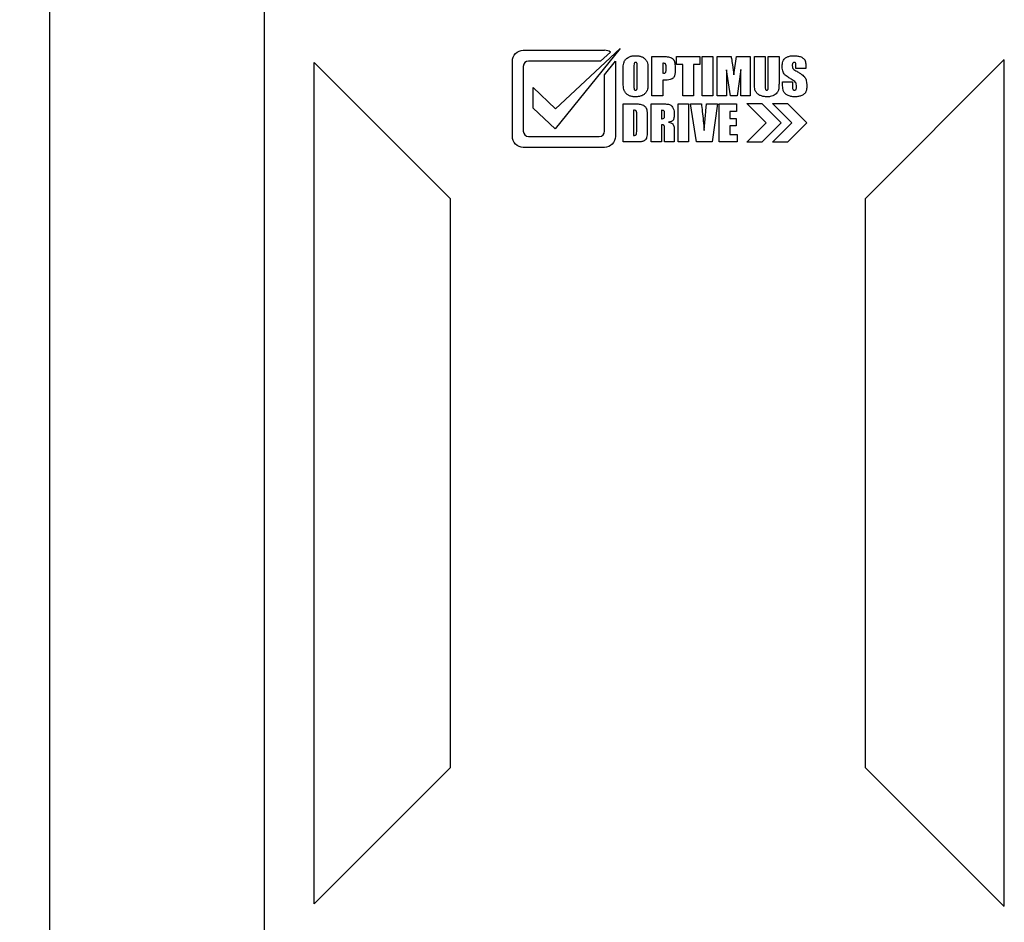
# Model space of a CAD drawing. Header units: millimetres. Extents: x -2787 to 4673, y -54 to 2046.
# Tile 67 of 124: x 315 to 386, y 656 to 721. Entities that reach past the tile are written whole.
import ezdxf

# ---------------------------------------------------------------- set-up
doc = ezdxf.new("R2010")
doc.units = ezdxf.units.MM
doc.header["$LTSCALE"] = 81.675
doc.layers.get('0').update_dxf_attribs({"linetype": 'CONTINUOUS'})
doc.styles.get("Standard").update_dxf_attribs({"font": 'SIMPLEX.SHX', "width": 0.8})
doc.dimstyles.new('DIMSTYLE_1', dxfattribs={"dimtxt": 17.5, "dimasz": 0.9375, "dimexe": 0.125, "dimexo": 0.0625, "dimgap": 1.75, "dimtad": 0, "dimtih": 1, "dimtoh": 1, "dimdsep": 46, "dimtxsty": 'Standard', "dimblk": '_FILLED', "dimblk1": '_FILLED', "dimblk2": '_FILLED', "dimcen": 0.09, "dimazin": 2, "dimtfac": 1, "dimtofl": 0, "dimtmove": 0, "dimatfit": 3, "dimldrblk": '_FILLED', "dimfxl": 1, "dimtolj": 1, "dimarcsym": 0})
doc.dimstyles.new('DIMSTYLE_3', dxfattribs={"dimtxt": 17.5, "dimasz": 0.9375, "dimexe": 0.125, "dimexo": 0.0625, "dimgap": 1.75, "dimtad": 0, "dimtih": 1, "dimtoh": 1, "dimdec": 0, "dimdsep": 46, "dimtxsty": 'Standard', "dimblk": '_FILLED', "dimblk1": '_FILLED', "dimblk2": '_FILLED', "dimcen": 0.09, "dimazin": 2, "dimtfac": 1, "dimtofl": 0, "dimtmove": 0, "dimatfit": 3, "dimldrblk": '_FILLED', "dimfxl": 1, "dimtolj": 1, "dimarcsym": 0})

# ---------------------------------------------------------------- blocks, each defined once
blk = doc.blocks.new('_FILLED')
at = {"color": 0, "linetype": 'ByBlock'}
blk.add_solid([(0, 0), (-1, 0.167), (-1, -0.167)], dxfattribs=at)
blk = doc.blocks.new('*D5')
at = {"color": 2, "transparency": 16777216}
for p, q in [((340.4, 848.978), (191.21, 848.978)), ((191.835, 848.978), (191.835, 702.967)), ((191.835, 538.266), (191.835, 667.967)), ((340.4, 538.266), (191.21, 538.266))]:
    blk.add_line(p, q, dxfattribs=at)
at = {"color": 2, "transparency": 16777216, "xscale": 0.9375, "yscale": 0.9375, "zscale": 0.9375}
for p, rotation in [((191.835, 848.978), 90), ((191.835, 538.266), 270)]:
    blk.add_blockref('_FILLED', p, dxfattribs=dict(at, rotation=rotation))
at = {"color": 2, "transparency": 16777216, "insert": (191.835, 694.217), "char_height": 17.5, "width": 42, "attachment_point": 2, "line_spacing_factor": 0.9}
blk.add_mtext('311', dxfattribs=at)
blk = doc.blocks.new('*D6')
at = {"color": 2, "transparency": 16777216}
for p, q in [((319.796, 847.636), (261.03, 847.636)), ((261.655, 847.636), (261.655, 695.602)), ((261.655, 547.636), (261.655, 660.602)), ((319.796, 547.636), (261.03, 547.636))]:
    blk.add_line(p, q, dxfattribs=at)
at = {"color": 2, "transparency": 16777216, "xscale": 0.9375, "yscale": 0.9375, "zscale": 0.9375}
for p, rotation in [((261.655, 847.636), 90), ((261.655, 547.636), 270)]:
    blk.add_blockref('_FILLED', p, dxfattribs=dict(at, rotation=rotation))
at = {"color": 2, "transparency": 16777216, "insert": (261.655, 686.852), "char_height": 17.5, "width": 42, "attachment_point": 2, "line_spacing_factor": 0.9}
blk.add_mtext('300', dxfattribs=at)

msp = doc.modelspace()

# ---------------------------------------------------------------- linework, layer by layer
at = {"color": 3}
for p, q in [((317.208, 567.936), (317.208, 819.336)), ((332.708, 598.859), (332.708, 798.859)), ((358.382, 718.789), (353.702, 712.989)), ((353.713, 714.436), (358.382, 718.789)), ((351.394, 718.657), (357.26, 718.657)), ((357.692, 718.527), (356.977, 717.858)), ((360.684, 715.354), (360.684, 718.204)), ((360.684, 718.204), (361.464, 718.204)), ((362.443, 717.634), (362.443, 718.204)), ((362.443, 718.204), (364.135, 718.204)), ((364.135, 718.204), (364.135, 717.634)), ((364.311, 715.354), (364.311, 718.204)), ((364.311, 718.204), (365.085, 718.204)), ((365.085, 718.204), (365.085, 715.354)), ((365.396, 715.354), (365.396, 718.204)), ((365.396, 718.204), (366.398, 718.204)), ((366.6, 716.873), (366.778, 718.204)), ((366.778, 718.204), (367.785, 718.204)), ((367.785, 718.204), (367.785, 715.354)), ((368.085, 716.518), (368.085, 718.204)), ((368.085, 718.204), (368.859, 718.204)), ((368.859, 718.204), (368.859, 716.067)), ((369.082, 716.104), (369.082, 718.204)), ((369.082, 718.204), (369.856, 718.204)), ((369.856, 718.204), (369.856, 716.3)), ((336.29, 657.015), (336.29, 717.782)), ((346.108, 707.963), (336.29, 717.782)), ((350.608, 712.428), (350.608, 717.871)), ((351.394, 717.493), (351.394, 712.806)), ((356.882, 717.871), (351.772, 717.871)), ((357.26, 716.893), (358.046, 717.868)), ((358.046, 717.868), (358.046, 712.428)), ((359.379, 717.472), (359.379, 716.141)), ((359.621, 716.162), (359.621, 717.472)), ((361.459, 717.717), (361.459, 716.991)), ((361.705, 717.248), (361.705, 717.482)), ((362.352, 717.407), (362.352, 717.159)), ((362.901, 717.634), (362.443, 717.634)), ((362.901, 715.354), (362.901, 717.634)), ((363.675, 717.634), (363.675, 715.354)), ((364.135, 717.634), (363.675, 717.634)), ((366.49, 717.598), (366.6, 716.873)), ((371.077, 717.342), (371.077, 717.553)), ((371.796, 717.342), (371.077, 717.342)), ((371.796, 717.454), (371.796, 717.342)), ((376.108, 707.963), (386.124, 717.978)), ((386.084, 717.938), (386.084, 656.859)), ((357.26, 712.806), (357.26, 716.893)), ((358.604, 716.535), (358.604, 717.023)), ((360.396, 717.023), (360.396, 716.535)), ((366.074, 717.234), (366.073, 715.354)), ((366.358, 715.354), (366.074, 717.234)), ((367.108, 717.278), (366.838, 715.354)), ((367.108, 715.354), (367.108, 717.278)), ((352.105, 714.469), (352.105, 715.963)), ((352.105, 715.963), (353.713, 714.436)), ((361.459, 716.502), (361.459, 715.354)), ((361.666, 716.502), (361.459, 716.502)), ((370.115, 716.189), (370.115, 716.375)), ((370.115, 716.375), (370.835, 716.375)), ((370.835, 716.375), (370.835, 716.028)), ((361.459, 715.354), (360.684, 715.354)), ((363.675, 715.354), (362.901, 715.354)), ((365.085, 715.354), (364.311, 715.354)), ((366.073, 715.354), (365.396, 715.354)), ((366.838, 715.354), (366.358, 715.354)), ((367.785, 715.354), (367.108, 715.354)), ((358.598, 712.032), (358.598, 714.795)), ((358.598, 714.795), (359.159, 714.795)), ((360.616, 712.032), (360.616, 714.795)), ((360.616, 714.795), (361.147, 714.795)), ((362.582, 712.032), (362.582, 714.795)), ((362.582, 714.795), (363.333, 714.795)), ((363.333, 714.795), (363.333, 712.032)), ((363.897, 712.032), (363.463, 714.795)), ((363.463, 714.795), (364.255, 714.795)), ((364.575, 714.281), (364.627, 714.795)), ((364.627, 714.795), (365.419, 714.795)), ((365.419, 714.795), (365.037, 712.032)), ((365.545, 712.032), (365.545, 714.795)), ((365.545, 714.795), (366.797, 714.795)), ((366.797, 714.795), (366.797, 714.242)), ((368.924, 713.415), (367.538, 714.801)), ((367.538, 714.801), (368.628, 714.801)), ((368.628, 714.801), (369.469, 713.96)), ((370.774, 713.415), (369.388, 714.801)), ((369.388, 714.801), (370.478, 714.801)), ((370.478, 714.801), (371.319, 713.96)), ((353.702, 712.989), (352.105, 714.469)), ((359.348, 714.322), (359.348, 712.505)), ((359.585, 712.906), (359.585, 713.979)), ((360.336, 713.82), (360.336, 712.853)), ((361.366, 714.322), (361.366, 713.708)), ((361.595, 713.957), (361.595, 714.109)), ((366.296, 714.242), (366.296, 713.718)), ((366.797, 714.242), (366.296, 714.242)), ((369.469, 713.96), (370.01, 713.418)), ((371.319, 713.96), (371.861, 713.418)), ((361.366, 713.278), (361.366, 712.032)), ((366.296, 713.718), (366.765, 713.718)), ((366.296, 713.192), (366.296, 712.585)), ((366.765, 713.192), (366.296, 713.192)), ((366.765, 713.718), (366.765, 713.192)), ((367.541, 712.031), (368.924, 713.415)), ((370.01, 713.418), (368.624, 712.031)), ((369.391, 712.031), (370.774, 713.415)), ((371.861, 713.418), (370.474, 712.031)), ((351.772, 712.428), (356.882, 712.428)), ((361.595, 712.032), (361.595, 712.95)), ((362.292, 712.761), (362.292, 712.032)), ((366.296, 712.585), (366.847, 712.585)), ((366.847, 712.585), (366.847, 712.032)), ((357.26, 711.642), (351.394, 711.642)), ((359.544, 712.032), (358.598, 712.032)), ((361.366, 712.032), (360.616, 712.032)), ((362.292, 712.032), (361.595, 712.032)), ((363.333, 712.032), (362.582, 712.032)), ((365.037, 712.032), (363.897, 712.032)), ((366.847, 712.032), (365.545, 712.032)), ((368.624, 712.031), (367.541, 712.031)), ((370.474, 712.031), (369.391, 712.031)), ((346.108, 707.963), (346.108, 666.834)), ((376.108, 666.834), (376.108, 707.963)), ((336.29, 657.015), (346.108, 666.834)), ((386.124, 656.819), (376.108, 666.834))]:
    msp.add_line(p, q, dxfattribs=at)
for centre, radius, start, end in [((357.261, 717.874), 0.783, 56.57597, 90.05816), ((351.772, 717.493), 0.378, 90.00236, 179.99764), ((351.772, 712.806), 0.378, 180.00236, 269.99764), ((356.882, 712.806), 0.378, 270.0028, 0.00023)]:
    msp.add_arc(centre, radius, start, end, dxfattribs=at)
for points in [[(350.608, 717.871), (350.608, 718.071), (350.776, 718.489), (351.194, 718.657), (351.394, 718.657)], [(356.977, 717.858), (356.946, 717.866), (356.914, 717.871), (356.882, 717.871)], [(361.459, 716.991), (361.478, 716.99), (361.497, 716.99), (361.516, 716.99)]]:
    msp.add_open_spline(points, degree=3, dxfattribs=at)
for points, knots in [([(358.625, 717.631), (358.632, 717.69), (358.654, 717.777), (358.707, 717.883), (358.757, 717.959), (358.817, 718.029), (358.913, 718.112), (359.029, 718.177), (359.158, 718.222), (359.265, 718.246), (359.38, 718.261), (359.498, 718.266), (359.615, 718.261), (359.726, 718.247), (359.831, 718.224), (359.929, 718.191), (360.02, 718.15), (360.102, 718.098), (360.175, 718.037), (360.237, 717.966), (360.289, 717.89), (360.343, 717.784), (360.366, 717.697), (360.374, 717.639)], [0, 0, 0, 0, 0.074531, 0.111964, 0.150339, 0.189312, 0.228639, 0.311133, 0.355285, 0.401443, 0.450112, 0.501721, 0.550966, 0.59797, 0.643119, 0.686844, 0.729005, 0.769602, 0.809366, 0.849072, 0.888144, 0.925901, 1, 1, 1, 1]), ([(361.464, 718.204), (361.514, 718.204), (361.677, 718.201), (361.841, 718.187), (361.951, 718.157)], [0, 0, 0, 0, 0.304522, 1, 1, 1, 1]), ([(361.951, 718.157), (362.002, 718.142), (362.095, 718.109), (362.192, 718.039), (362.247, 717.973), (362.279, 717.92), (362.305, 717.863), (362.324, 717.799), (362.337, 717.724), (362.35, 717.592), (362.352, 717.484), (362.352, 717.407)], [0, 0, 0, 0, 0.170314, 0.311819, 0.377291, 0.442541, 0.508773, 0.577141, 0.655719, 0.752158, 1, 1, 1, 1]), ([(366.398, 718.204), (366.406, 718.159), (366.439, 717.958), (366.469, 717.756), (366.49, 717.598)], [0, 0, 0, 0, 0.222105, 1, 1, 1, 1]), ([(370.179, 717.942), (370.208, 717.993), (370.269, 718.063), (370.371, 718.135), (370.462, 718.182), (370.565, 718.219), (370.679, 718.245), (370.78, 718.258), (370.865, 718.263), (370.934, 718.264), (371.005, 718.263), (371.098, 718.257), (371.248, 718.238), (371.371, 718.204), (371.446, 718.171)], [0, 0, 0, 0, 0.128009, 0.196736, 0.27069, 0.349688, 0.433501, 0.523139, 0.570418, 0.619448, 0.673064, 0.724744, 0.822666, 1, 1, 1, 1]), ([(371.446, 718.171), (371.509, 718.143), (371.596, 718.095), (371.675, 718.016), (371.708, 717.971), (371.728, 717.935), (371.745, 717.896), (371.764, 717.832), (371.792, 717.685), (371.796, 717.551), (371.796, 717.454)], [0, 0, 0, 0, 0.238322, 0.339241, 0.38665, 0.432735, 0.481153, 0.535456, 0.663076, 1, 1, 1, 1]), ([(358.604, 717.023), (358.604, 717.089), (358.606, 717.292), (358.609, 717.496), (358.625, 717.631)], [0, 0, 0, 0, 0.327064, 1, 1, 1, 1]), ([(359.411, 717.737), (359.393, 717.712), (359.383, 717.617), (359.379, 717.531), (359.379, 717.472)], [0, 0, 0, 0, 0.342511, 1, 1, 1, 1]), ([(359.621, 717.472), (359.621, 717.526), (359.62, 717.599), (359.61, 717.684), (359.601, 717.724), (359.585, 717.751), (359.563, 717.77), (359.535, 717.78), (359.505, 717.783), (359.476, 717.78), (359.441, 717.769), (359.421, 717.751), (359.411, 717.737)], [0, 0, 0, 0, 0.339901, 0.454669, 0.533892, 0.592826, 0.648973, 0.70873, 0.777487, 0.837236, 0.892177, 1, 1, 1, 1]), ([(360.374, 717.639), (360.378, 717.604), (360.395, 717.399), (360.396, 717.194), (360.396, 717.023)], [0, 0, 0, 0, 0.170215, 1, 1, 1, 1]), ([(361.705, 717.482), (361.705, 717.523), (361.702, 717.579), (361.681, 717.642), (361.659, 717.675), (361.625, 717.695), (361.558, 717.714), (361.501, 717.717), (361.459, 717.717)], [0, 0, 0, 0, 0.297706, 0.405267, 0.491892, 0.580194, 0.691627, 1, 1, 1, 1]), ([(370.091, 717.463), (370.091, 717.558), (370.1, 717.721), (370.144, 717.882), (370.179, 717.942)], [0, 0, 0, 0, 0.579703, 1, 1, 1, 1]), ([(370.308, 716.861), (370.276, 716.89), (370.215, 716.962), (370.144, 717.095), (370.098, 717.267), (370.091, 717.394), (370.091, 717.463)], [0, 0, 0, 0, 0.198396, 0.422757, 0.684998, 1, 1, 1, 1]), ([(371.05, 717.741), (371.041, 717.754), (371.02, 717.771), (370.987, 717.78), (370.957, 717.783), (370.925, 717.78), (370.886, 717.766), (370.845, 717.726), (370.82, 717.651), (370.816, 717.594), (370.816, 717.561)], [0, 0, 0, 0, 0.119597, 0.185792, 0.260968, 0.343668, 0.419734, 0.571118, 0.756063, 1, 1, 1, 1]), ([(370.816, 717.561), (370.816, 717.539), (370.819, 717.466), (370.832, 717.391), (370.856, 717.347)], [0, 0, 0, 0, 0.304802, 1, 1, 1, 1]), ([(370.856, 717.347), (370.873, 717.315), (370.946, 717.25), (371.025, 717.201), (371.075, 717.172)], [0, 0, 0, 0, 0.385878, 1, 1, 1, 1]), ([(371.077, 717.553), (371.077, 717.593), (371.075, 717.656), (371.063, 717.722), (371.05, 717.741)], [0, 0, 0, 0, 0.632375, 1, 1, 1, 1]), ([(361.516, 716.99), (361.532, 716.99), (361.584, 716.992), (361.641, 717.012), (361.664, 717.04)], [0, 0, 0, 0, 0.310663, 1, 1, 1, 1]), ([(361.664, 717.04), (361.681, 717.061), (361.702, 717.134), (361.705, 717.204), (361.705, 717.248)], [0, 0, 0, 0, 0.387078, 1, 1, 1, 1]), ([(362.352, 717.159), (362.352, 717.08), (362.348, 716.97), (362.323, 716.837), (362.297, 716.762), (362.26, 716.7), (362.192, 716.628), (362.07, 716.557), (361.883, 716.51), (361.743, 716.502), (361.666, 716.502)], [0, 0, 0, 0, 0.211435, 0.293785, 0.361953, 0.423478, 0.486439, 0.625647, 0.793995, 1, 1, 1, 1]), ([(370.691, 716.595), (370.61, 716.647), (370.48, 716.731), (370.353, 716.822), (370.308, 716.861)], [0, 0, 0, 0, 0.616492, 1, 1, 1, 1]), ([(371.075, 717.172), (371.154, 717.127), (371.298, 717.043), (371.486, 716.916), (371.611, 716.817), (371.685, 716.742), (371.727, 716.692), (371.76, 716.639), (371.797, 716.558), (371.833, 716.437), (371.852, 716.303), (371.859, 716.182), (371.861, 716.092), (371.86, 716.011), (371.856, 715.923), (371.845, 715.824), (371.823, 715.721), (371.79, 715.634), (371.741, 715.561), (371.65, 715.471), (371.562, 715.421), (371.498, 715.392)], [0, 0, 0, 0, 0.119536, 0.218332, 0.296908, 0.328933, 0.35639, 0.382485, 0.410476, 0.473316, 0.546853, 0.588028, 0.632272, 0.664481, 0.694535, 0.748346, 0.794199, 0.832877, 0.869215, 0.908397, 1, 1, 1, 1]), ([(358.626, 715.919), (358.622, 715.954), (358.605, 716.159), (358.604, 716.365), (358.604, 716.535)], [0, 0, 0, 0, 0.170165, 1, 1, 1, 1]), ([(360.374, 715.927), (360.368, 715.869), (360.346, 715.782), (360.293, 715.675), (360.243, 715.599), (360.183, 715.529), (360.087, 715.446), (359.971, 715.382), (359.842, 715.337), (359.735, 715.312), (359.62, 715.297), (359.502, 715.293), (359.385, 715.297), (359.274, 715.311), (359.169, 715.334), (359.071, 715.367), (358.98, 715.409), (358.898, 715.461), (358.825, 715.522), (358.763, 715.592), (358.711, 715.668), (358.657, 715.775), (358.634, 715.861), (358.626, 715.919)], [0, 0, 0, 0, 0.074527, 0.111955, 0.150327, 0.189301, 0.228629, 0.311125, 0.355272, 0.401427, 0.450089, 0.501684, 0.550936, 0.59794, 0.643089, 0.686824, 0.728987, 0.76959, 0.809361, 0.849072, 0.888134, 0.925885, 1, 1, 1, 1]), ([(359.379, 716.141), (359.379, 716.074), (359.379, 715.985), (359.389, 715.883), (359.397, 715.838), (359.412, 715.809), (359.435, 715.789), (359.464, 715.779), (359.498, 715.776), (359.533, 715.779), (359.564, 715.792), (359.587, 715.814), (359.602, 715.847), (359.611, 715.896), (359.621, 716.002), (359.621, 716.094), (359.621, 716.162)], [0, 0, 0, 0, 0.227973, 0.301821, 0.349475, 0.382451, 0.414048, 0.448288, 0.488406, 0.529486, 0.565195, 0.59943, 0.636575, 0.688831, 0.766549, 1, 1, 1, 1]), ([(360.396, 716.535), (360.396, 716.469), (360.394, 716.266), (360.391, 716.063), (360.374, 715.927)], [0, 0, 0, 0, 0.327088, 1, 1, 1, 1]), ([(368.103, 715.885), (368.094, 715.962), (368.087, 716.174), (368.085, 716.385), (368.085, 716.518)], [0, 0, 0, 0, 0.369298, 1, 1, 1, 1]), ([(368.859, 716.067), (368.859, 716.016), (368.862, 715.937), (368.869, 715.855), (368.88, 715.829)], [0, 0, 0, 0, 0.637398, 1, 1, 1, 1]), ([(368.966, 715.777), (368.987, 715.777), (369.018, 715.782), (369.048, 715.808), (369.063, 715.837), (369.072, 715.878), (369.081, 715.968), (369.082, 716.046), (369.082, 716.104)], [0, 0, 0, 0, 0.159481, 0.229105, 0.302504, 0.40373, 0.553087, 1, 1, 1, 1]), ([(369.856, 716.3), (369.856, 716.25), (369.854, 716.098), (369.851, 715.945), (369.834, 715.844)], [0, 0, 0, 0, 0.328936, 1, 1, 1, 1]), ([(370.183, 715.694), (370.171, 715.725), (370.124, 715.886), (370.115, 716.055), (370.115, 716.189)], [0, 0, 0, 0, 0.201133, 1, 1, 1, 1]), ([(371.053, 716.336), (371.016, 716.376), (370.894, 716.464), (370.771, 716.545), (370.691, 716.595)], [0, 0, 0, 0, 0.368057, 1, 1, 1, 1]), ([(370.835, 716.028), (370.835, 715.984), (370.837, 715.916), (370.851, 715.844), (370.865, 715.822)], [0, 0, 0, 0, 0.62884, 1, 1, 1, 1]), ([(370.972, 715.777), (370.995, 715.777), (371.042, 715.784), (371.095, 715.836), (371.121, 715.914), (371.125, 715.974), (371.125, 716.007)], [0, 0, 0, 0, 0.220946, 0.427939, 0.676521, 1, 1, 1, 1]), ([(371.125, 716.007), (371.125, 716.077), (371.12, 716.189), (371.083, 716.304), (371.053, 716.336)], [0, 0, 0, 0, 0.611981, 1, 1, 1, 1]), ([(368.528, 715.379), (368.466, 715.405), (368.378, 715.451), (368.279, 715.531), (368.222, 715.597), (368.177, 715.666), (368.13, 715.759), (368.11, 715.835), (368.103, 715.885)], [0, 0, 0, 0, 0.293044, 0.424213, 0.548481, 0.667244, 0.780908, 1, 1, 1, 1]), ([(369.703, 715.575), (369.667, 715.529), (369.58, 715.445), (369.415, 715.356), (369.255, 715.314), (369.113, 715.297), (368.995, 715.293), (368.872, 715.298), (368.713, 715.318), (368.599, 715.35), (368.528, 715.379)], [0, 0, 0, 0, 0.138206, 0.282691, 0.441255, 0.527712, 0.619855, 0.722261, 0.819205, 1, 1, 1, 1]), ([(368.88, 715.829), (368.887, 715.813), (368.91, 715.783), (368.948, 715.777), (368.966, 715.777)], [0, 0, 0, 0, 0.477593, 1, 1, 1, 1]), ([(369.834, 715.844), (369.83, 715.822), (369.806, 715.724), (369.751, 715.636), (369.703, 715.575)], [0, 0, 0, 0, 0.225836, 1, 1, 1, 1]), ([(371.498, 715.392), (371.425, 715.358), (371.305, 715.322), (371.137, 715.298), (371.022, 715.293), (370.926, 715.295), (370.83, 715.302), (370.716, 715.319), (370.588, 715.354), (370.473, 715.403), (370.372, 715.463), (370.265, 715.55), (370.207, 715.635), (370.183, 715.694)], [0, 0, 0, 0, 0.164671, 0.252937, 0.346351, 0.398235, 0.448299, 0.543455, 0.63304, 0.718473, 0.798058, 0.870143, 1, 1, 1, 1]), ([(370.865, 715.822), (370.87, 715.815), (370.897, 715.785), (370.941, 715.777), (370.972, 715.777)], [0, 0, 0, 0, 0.224765, 1, 1, 1, 1]), ([(359.159, 714.795), (359.311, 714.795), (359.557, 714.79), (359.803, 714.77), (359.895, 714.747)], [0, 0, 0, 0, 0.617847, 1, 1, 1, 1]), ([(359.895, 714.747), (359.953, 714.732), (360.06, 714.696), (360.17, 714.613), (360.232, 714.535), (360.269, 714.476), (360.291, 714.423), (360.304, 714.38), (360.312, 714.345), (360.317, 714.307), (360.325, 714.24), (360.331, 714.137), (360.335, 713.99), (360.336, 713.88), (360.336, 713.82)], [0, 0, 0, 0, 0.158131, 0.293824, 0.357144, 0.417959, 0.477438, 0.507084, 0.536865, 0.570212, 0.610501, 0.712094, 0.841892, 1, 1, 1, 1]), ([(361.147, 714.795), (361.296, 714.795), (361.536, 714.79), (361.777, 714.774), (361.866, 714.755)], [0, 0, 0, 0, 0.617974, 1, 1, 1, 1]), ([(361.866, 714.755), (361.927, 714.743), (362.045, 714.696), (362.136, 714.606), (362.173, 714.555)], [0, 0, 0, 0, 0.494362, 1, 1, 1, 1]), ([(362.173, 714.555), (362.194, 714.526), (362.279, 714.368), (362.292, 714.183), (362.292, 714.04)], [0, 0, 0, 0, 0.199086, 1, 1, 1, 1]), ([(364.255, 714.795), (364.277, 714.612), (364.352, 713.969), (364.417, 713.325), (364.452, 712.863)], [0, 0, 0, 0, 0.284547, 1, 1, 1, 1]), ([(359.516, 714.297), (359.507, 714.302), (359.453, 714.321), (359.395, 714.322), (359.348, 714.322)], [0, 0, 0, 0, 0.171802, 1, 1, 1, 1]), ([(359.585, 713.979), (359.585, 714.03), (359.585, 714.099), (359.579, 714.179), (359.575, 714.217), (359.566, 714.244), (359.549, 714.273), (359.53, 714.289), (359.516, 714.297)], [0, 0, 0, 0, 0.452876, 0.605436, 0.709263, 0.785752, 0.857648, 1, 1, 1, 1]), ([(361.546, 714.281), (361.537, 714.288), (361.482, 714.319), (361.417, 714.322), (361.366, 714.322)], [0, 0, 0, 0, 0.186047, 1, 1, 1, 1]), ([(361.544, 713.741), (361.566, 713.756), (361.593, 713.836), (361.595, 713.908), (361.595, 713.957)], [0, 0, 0, 0, 0.354948, 1, 1, 1, 1]), ([(361.595, 714.109), (361.595, 714.129), (361.592, 714.188), (361.577, 714.255), (361.546, 714.281)], [0, 0, 0, 0, 0.331234, 1, 1, 1, 1]), ([(362.292, 714.04), (362.292, 713.95), (362.287, 713.826), (362.25, 713.681), (362.213, 713.606), (362.155, 713.552), (362.046, 713.496), (361.948, 713.48), (361.878, 713.474)], [0, 0, 0, 0, 0.333326, 0.454942, 0.550887, 0.639762, 0.740922, 1, 1, 1, 1]), ([(364.452, 712.863), (364.461, 712.992), (364.497, 713.465), (364.539, 713.938), (364.575, 714.281)], [0, 0, 0, 0, 0.273448, 1, 1, 1, 1]), ([(361.366, 713.708), (361.386, 713.708), (361.446, 713.71), (361.51, 713.718), (361.544, 713.741)], [0, 0, 0, 0, 0.322918, 1, 1, 1, 1]), ([(361.595, 712.95), (361.595, 713.01), (361.593, 713.09), (361.577, 713.182), (361.562, 713.225), (361.531, 713.252), (361.466, 713.275), (361.408, 713.278), (361.366, 713.278)], [0, 0, 0, 0, 0.371588, 0.494029, 0.577356, 0.648806, 0.739229, 1, 1, 1, 1]), ([(361.878, 713.474), (361.913, 713.466), (362.018, 713.436), (362.128, 713.39), (362.178, 713.332)], [0, 0, 0, 0, 0.31852, 1, 1, 1, 1]), ([(362.178, 713.332), (362.19, 713.318), (362.229, 713.269), (362.262, 713.213), (362.273, 713.169)], [0, 0, 0, 0, 0.293292, 1, 1, 1, 1]), ([(362.273, 713.169), (362.284, 713.124), (362.288, 712.986), (362.292, 712.85), (362.292, 712.761)], [0, 0, 0, 0, 0.34197, 1, 1, 1, 1]), ([(351.394, 711.642), (351.194, 711.642), (350.776, 711.81), (350.608, 712.227), (350.608, 712.428)], [0, 0, 0, 0, 0.499996, 1, 1, 1, 1]), ([(358.046, 712.428), (358.046, 712.227), (357.878, 711.81), (357.461, 711.642), (357.26, 711.642)], [0, 0, 0, 0, 0.499998, 1, 1, 1, 1]), ([(359.348, 712.505), (359.392, 712.505), (359.453, 712.508), (359.515, 712.534), (359.537, 712.551), (359.549, 712.567), (359.558, 712.588), (359.569, 712.626), (359.584, 712.733), (359.585, 712.831), (359.585, 712.906)], [0, 0, 0, 0, 0.235809, 0.318725, 0.354078, 0.387079, 0.424358, 0.472113, 0.601256, 1, 1, 1, 1]), ([(360.299, 712.355), (360.288, 712.316), (360.256, 712.242), (360.175, 712.154), (360.088, 712.104), (360.011, 712.075), (359.944, 712.058), (359.867, 712.046), (359.732, 712.034), (359.623, 712.032), (359.544, 712.032)], [0, 0, 0, 0, 0.137825, 0.266684, 0.399565, 0.470267, 0.544899, 0.630778, 0.735064, 1, 1, 1, 1]), ([(360.336, 712.853), (360.336, 712.749), (360.332, 712.583), (360.317, 712.416), (360.299, 712.355)], [0, 0, 0, 0, 0.62154, 1, 1, 1, 1])]:
    msp.add_open_spline(points, degree=3, knots=knots, dxfattribs=at)

# ---------------------------------------------------------------- dimensions: what is measured, and where the dimension line sits
at = {"color": 2}
for base, p1, p2, dimstyle, picture, middle in [((191.835, 538.266), (340.462, 848.978), (340.462, 538.266), 'DIMSTYLE_3', '*D5', (190.085, 685.467)), ((261.655, 547.636), (319.858, 847.636), (319.858, 547.636), 'DIMSTYLE_1', '*D6', (261.655, 678.102))]:
    dim = msp.add_linear_dim(base=base, p1=p1, p2=p2, angle=270, dimstyle=dimstyle, dxfattribs=at)
    dim.commit()
    dim.dimension.update_dxf_attribs({"geometry": picture, "text_midpoint": middle, "dimtype": 160})

doc.saveas('drawing.dxf')
